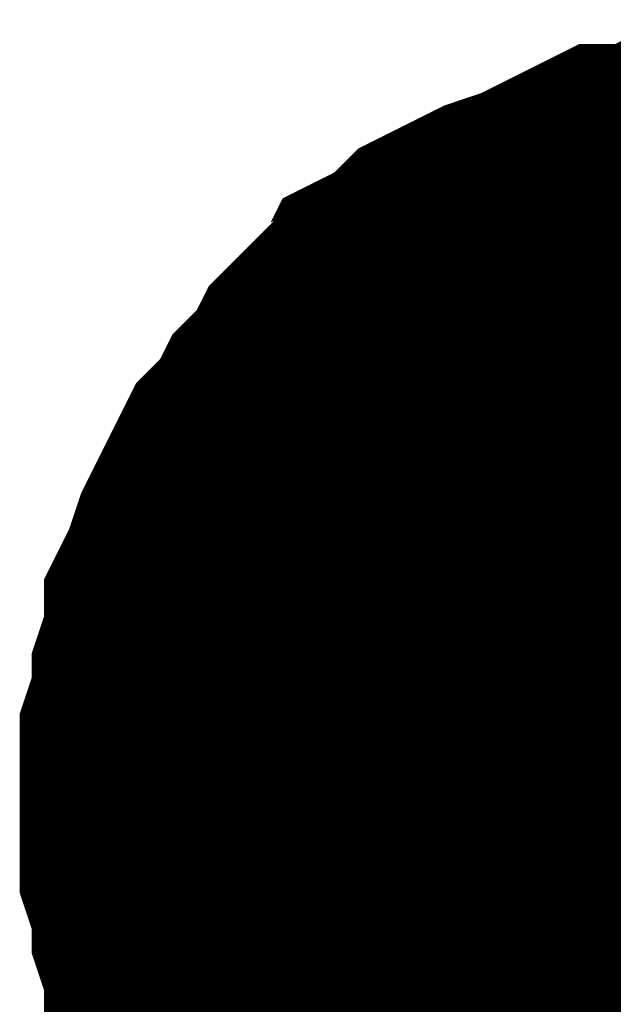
# Model space of a CAD drawing. Header units: inches. Extents: x 0 to 17, y 0 to 11.
# Tile 29 of 48: x 7.0744 to 7.0939, y 6.6432 to 6.6755. Entities that reach past the tile are written whole.
import ezdxf

# ---------------------------------------------------------------- set-up
doc = ezdxf.new("R2010")
doc.units = ezdxf.units.IN
doc.header["$MEASUREMENT"] = 0
doc.layers.add('Sheet', color=255, linetype='Continuous')

msp = doc.modelspace()

# ---------------------------------------------------------------- linework, layer by layer
at = {"layer": 'Sheet'}
for points in [[(7.080294, 6.649798, 0.0118, 0.0118, 0), (7.080294, 6.650988, 0.0118, 0.0118, 0), (7.080294, 6.651781, 0.0118, 0.0118, 0), (7.08069, 6.65297, 0.0118, 0.0118, 0), (7.08069, 6.653763, 0.0118, 0.0118, 0), (7.081087, 6.654952, 0.0118, 0.0118, 0), (7.081087, 6.655745, 0.0118, 0.0118, 0), (7.081483, 6.656538, 0.0118, 0.0118, 0), (7.08188, 6.657728, 0.0118, 0.0118, 0), (7.082276, 6.658521, 0.0118, 0.0118, 0), (7.082673, 6.659314, 0.0118, 0.0118, 0), (7.083069, 6.660107, 0.0118, 0.0118, 0), (7.083862, 6.6609, 0.0118, 0.0118, 0), (7.084258, 6.661693, 0.0118, 0.0118, 0), (7.085051, 6.662486, 0.0118, 0.0118, 0), (7.085448, 6.663279, 0.0118, 0.0118, 0), (7.086241, 6.664072, 0.0118, 0.0118, 0), (7.087034, 6.664468, 0.0118, 0.0118, 0), (7.08743, 6.665261, 0.0118, 0.0118, 0), (7.088223, 6.665657, 0.0118, 0.0118, 0), (7.089016, 6.66645, 0.0118, 0.0118, 0), (7.089809, 6.666847, 0.0118, 0.0118, 0), (7.090602, 6.667243, 0.0118, 0.0118, 0), (7.091791, 6.66764, 0.0118, 0.0118, 0), (7.092584, 6.668036, 0.0118, 0.0118, 0), (7.093377, 6.668433, 0.0118, 0.0118, 0), (7.09417, 6.668829, 0.0118, 0.0118, 0), (7.095359, 6.668829, 0.0118, 0.0118, 0), (7.096152, 6.669226, 0.0118, 0.0118, 0), (7.097341, 6.669226, 0.0118, 0.0118, 0), (7.098134, 6.669622, 0.0118, 0.0118, 0), (7.098927, 6.669622, 0.0118, 0.0118, 0), (7.100117, 6.669622, 0.0118, 0.0118, 0)], [(7.080294, 6.649798, 0.0118, 0.0118, 0), (7.080294, 6.650988, 0.0118, 0.0118, 0), (7.080294, 6.651781, 0.0118, 0.0118, 0), (7.08069, 6.65297, 0.0118, 0.0118, 0), (7.08069, 6.653763, 0.0118, 0.0118, 0), (7.081087, 6.654952, 0.0118, 0.0118, 0), (7.081087, 6.655745, 0.0118, 0.0118, 0), (7.081483, 6.656538, 0.0118, 0.0118, 0), (7.08188, 6.657728, 0.0118, 0.0118, 0), (7.082276, 6.658521, 0.0118, 0.0118, 0), (7.082673, 6.659314, 0.0118, 0.0118, 0), (7.083069, 6.660107, 0.0118, 0.0118, 0), (7.083862, 6.6609, 0.0118, 0.0118, 0), (7.084258, 6.661693, 0.0118, 0.0118, 0), (7.085051, 6.662486, 0.0118, 0.0118, 0), (7.085448, 6.663279, 0.0118, 0.0118, 0), (7.086241, 6.664072, 0.0118, 0.0118, 0), (7.087034, 6.664468, 0.0118, 0.0118, 0), (7.08743, 6.665261, 0.0118, 0.0118, 0), (7.088223, 6.665657, 0.0118, 0.0118, 0), (7.089016, 6.66645, 0.0118, 0.0118, 0), (7.089809, 6.666847, 0.0118, 0.0118, 0), (7.090602, 6.667243, 0.0118, 0.0118, 0), (7.091791, 6.66764, 0.0118, 0.0118, 0), (7.092584, 6.668036, 0.0118, 0.0118, 0), (7.093377, 6.668433, 0.0118, 0.0118, 0), (7.09417, 6.668829, 0.0118, 0.0118, 0), (7.095359, 6.668829, 0.0118, 0.0118, 0), (7.096152, 6.669226, 0.0118, 0.0118, 0), (7.097341, 6.669226, 0.0118, 0.0118, 0), (7.098134, 6.669622, 0.0118, 0.0118, 0), (7.098927, 6.669622, 0.0118, 0.0118, 0), (7.100117, 6.669622, 0.0118, 0.0118, 0)], [(7.080294, 6.649798, 0.0118, 0.0118, 0), (7.080294, 6.650988, 0.0118, 0.0118, 0), (7.080294, 6.651781, 0.0118, 0.0118, 0), (7.08069, 6.65297, 0.0118, 0.0118, 0), (7.08069, 6.653763, 0.0118, 0.0118, 0), (7.081087, 6.654952, 0.0118, 0.0118, 0), (7.081087, 6.655745, 0.0118, 0.0118, 0), (7.081483, 6.656538, 0.0118, 0.0118, 0), (7.08188, 6.657728, 0.0118, 0.0118, 0), (7.082276, 6.658521, 0.0118, 0.0118, 0), (7.082673, 6.659314, 0.0118, 0.0118, 0), (7.083069, 6.660107, 0.0118, 0.0118, 0), (7.083862, 6.6609, 0.0118, 0.0118, 0), (7.084258, 6.661693, 0.0118, 0.0118, 0), (7.085051, 6.662486, 0.0118, 0.0118, 0), (7.085448, 6.663279, 0.0118, 0.0118, 0), (7.086241, 6.664072, 0.0118, 0.0118, 0), (7.087034, 6.664468, 0.0118, 0.0118, 0), (7.08743, 6.665261, 0.0118, 0.0118, 0), (7.088223, 6.665657, 0.0118, 0.0118, 0), (7.089016, 6.66645, 0.0118, 0.0118, 0), (7.089809, 6.666847, 0.0118, 0.0118, 0), (7.090602, 6.667243, 0.0118, 0.0118, 0), (7.091791, 6.66764, 0.0118, 0.0118, 0), (7.092584, 6.668036, 0.0118, 0.0118, 0), (7.093377, 6.668433, 0.0118, 0.0118, 0), (7.09417, 6.668829, 0.0118, 0.0118, 0), (7.095359, 6.668829, 0.0118, 0.0118, 0), (7.096152, 6.669226, 0.0118, 0.0118, 0), (7.097341, 6.669226, 0.0118, 0.0118, 0), (7.098134, 6.669622, 0.0118, 0.0118, 0), (7.098927, 6.669622, 0.0118, 0.0118, 0), (7.100117, 6.669622, 0.0118, 0.0118, 0)], [(7.080294, 6.649798, 0.0118, 0.0118, 0), (7.080294, 6.650988, 0.0118, 0.0118, 0), (7.080294, 6.651781, 0.0118, 0.0118, 0), (7.08069, 6.65297, 0.0118, 0.0118, 0), (7.08069, 6.653763, 0.0118, 0.0118, 0), (7.081087, 6.654952, 0.0118, 0.0118, 0), (7.081087, 6.655745, 0.0118, 0.0118, 0), (7.081483, 6.656538, 0.0118, 0.0118, 0), (7.08188, 6.657728, 0.0118, 0.0118, 0), (7.082276, 6.658521, 0.0118, 0.0118, 0), (7.082673, 6.659314, 0.0118, 0.0118, 0), (7.083069, 6.660107, 0.0118, 0.0118, 0), (7.083862, 6.6609, 0.0118, 0.0118, 0), (7.084258, 6.661693, 0.0118, 0.0118, 0), (7.085051, 6.662486, 0.0118, 0.0118, 0), (7.085448, 6.663279, 0.0118, 0.0118, 0), (7.086241, 6.664072, 0.0118, 0.0118, 0), (7.087034, 6.664468, 0.0118, 0.0118, 0), (7.08743, 6.665261, 0.0118, 0.0118, 0), (7.088223, 6.665657, 0.0118, 0.0118, 0), (7.089016, 6.66645, 0.0118, 0.0118, 0), (7.089809, 6.666847, 0.0118, 0.0118, 0), (7.090602, 6.667243, 0.0118, 0.0118, 0), (7.091791, 6.66764, 0.0118, 0.0118, 0), (7.092584, 6.668036, 0.0118, 0.0118, 0), (7.093377, 6.668433, 0.0118, 0.0118, 0), (7.09417, 6.668829, 0.0118, 0.0118, 0), (7.095359, 6.668829, 0.0118, 0.0118, 0), (7.096152, 6.669226, 0.0118, 0.0118, 0), (7.097341, 6.669226, 0.0118, 0.0118, 0), (7.098134, 6.669622, 0.0118, 0.0118, 0), (7.098927, 6.669622, 0.0118, 0.0118, 0), (7.100117, 6.669622, 0.0118, 0.0118, 0)], [(7.080294, 6.649798, 0.0118, 0.0118, 0), (7.080294, 6.650988, 0.0118, 0.0118, 0), (7.080294, 6.651781, 0.0118, 0.0118, 0), (7.08069, 6.65297, 0.0118, 0.0118, 0), (7.08069, 6.653763, 0.0118, 0.0118, 0), (7.081087, 6.654952, 0.0118, 0.0118, 0), (7.081087, 6.655745, 0.0118, 0.0118, 0), (7.081483, 6.656538, 0.0118, 0.0118, 0), (7.08188, 6.657728, 0.0118, 0.0118, 0), (7.082276, 6.658521, 0.0118, 0.0118, 0), (7.082673, 6.659314, 0.0118, 0.0118, 0), (7.083069, 6.660107, 0.0118, 0.0118, 0), (7.083862, 6.6609, 0.0118, 0.0118, 0), (7.084258, 6.661693, 0.0118, 0.0118, 0), (7.085051, 6.662486, 0.0118, 0.0118, 0), (7.085448, 6.663279, 0.0118, 0.0118, 0), (7.086241, 6.664072, 0.0118, 0.0118, 0), (7.087034, 6.664468, 0.0118, 0.0118, 0), (7.08743, 6.665261, 0.0118, 0.0118, 0), (7.088223, 6.665657, 0.0118, 0.0118, 0), (7.089016, 6.66645, 0.0118, 0.0118, 0), (7.089809, 6.666847, 0.0118, 0.0118, 0), (7.090602, 6.667243, 0.0118, 0.0118, 0), (7.091791, 6.66764, 0.0118, 0.0118, 0), (7.092584, 6.668036, 0.0118, 0.0118, 0), (7.093377, 6.668433, 0.0118, 0.0118, 0), (7.09417, 6.668829, 0.0118, 0.0118, 0), (7.095359, 6.668829, 0.0118, 0.0118, 0), (7.096152, 6.669226, 0.0118, 0.0118, 0), (7.097341, 6.669226, 0.0118, 0.0118, 0), (7.098134, 6.669622, 0.0118, 0.0118, 0), (7.098927, 6.669622, 0.0118, 0.0118, 0), (7.100117, 6.669622, 0.0118, 0.0118, 0)], [(7.080294, 6.649798, 0.0118, 0.0118, 0), (7.080294, 6.650988, 0.0118, 0.0118, 0), (7.080294, 6.651781, 0.0118, 0.0118, 0), (7.08069, 6.65297, 0.0118, 0.0118, 0), (7.08069, 6.653763, 0.0118, 0.0118, 0), (7.081087, 6.654952, 0.0118, 0.0118, 0), (7.081087, 6.655745, 0.0118, 0.0118, 0), (7.081483, 6.656538, 0.0118, 0.0118, 0), (7.08188, 6.657728, 0.0118, 0.0118, 0), (7.082276, 6.658521, 0.0118, 0.0118, 0), (7.082673, 6.659314, 0.0118, 0.0118, 0), (7.083069, 6.660107, 0.0118, 0.0118, 0), (7.083862, 6.6609, 0.0118, 0.0118, 0), (7.084258, 6.661693, 0.0118, 0.0118, 0), (7.085051, 6.662486, 0.0118, 0.0118, 0), (7.085448, 6.663279, 0.0118, 0.0118, 0), (7.086241, 6.664072, 0.0118, 0.0118, 0), (7.087034, 6.664468, 0.0118, 0.0118, 0), (7.08743, 6.665261, 0.0118, 0.0118, 0), (7.088223, 6.665657, 0.0118, 0.0118, 0), (7.089016, 6.66645, 0.0118, 0.0118, 0), (7.089809, 6.666847, 0.0118, 0.0118, 0), (7.090602, 6.667243, 0.0118, 0.0118, 0), (7.091791, 6.66764, 0.0118, 0.0118, 0), (7.092584, 6.668036, 0.0118, 0.0118, 0), (7.093377, 6.668433, 0.0118, 0.0118, 0), (7.09417, 6.668829, 0.0118, 0.0118, 0), (7.095359, 6.668829, 0.0118, 0.0118, 0), (7.096152, 6.669226, 0.0118, 0.0118, 0), (7.097341, 6.669226, 0.0118, 0.0118, 0), (7.098134, 6.669622, 0.0118, 0.0118, 0), (7.098927, 6.669622, 0.0118, 0.0118, 0), (7.100117, 6.669622, 0.0118, 0.0118, 0)], [(7.080294, 6.649798, 0.0039, 0.0039, 0), (7.080294, 6.650988, 0.0039, 0.0039, 0), (7.080294, 6.651781, 0.0039, 0.0039, 0), (7.08069, 6.65297, 0.0039, 0.0039, 0), (7.08069, 6.653763, 0.0039, 0.0039, 0), (7.081087, 6.654952, 0.0039, 0.0039, 0), (7.081087, 6.655745, 0.0039, 0.0039, 0), (7.081483, 6.656538, 0.0039, 0.0039, 0), (7.08188, 6.657728, 0.0039, 0.0039, 0), (7.082276, 6.658521, 0.0039, 0.0039, 0), (7.082673, 6.659314, 0.0039, 0.0039, 0), (7.083069, 6.660107, 0.0039, 0.0039, 0), (7.083862, 6.6609, 0.0039, 0.0039, 0), (7.084258, 6.661693, 0.0039, 0.0039, 0), (7.085051, 6.662486, 0.0039, 0.0039, 0), (7.085448, 6.663279, 0.0039, 0.0039, 0), (7.086241, 6.664072, 0.0039, 0.0039, 0), (7.087034, 6.664468, 0.0039, 0.0039, 0), (7.08743, 6.665261, 0.0039, 0.0039, 0), (7.088223, 6.665657, 0.0039, 0.0039, 0), (7.089016, 6.66645, 0.0039, 0.0039, 0), (7.089809, 6.666847, 0.0039, 0.0039, 0), (7.090602, 6.667243, 0.0039, 0.0039, 0), (7.091791, 6.66764, 0.0039, 0.0039, 0), (7.092584, 6.668036, 0.0039, 0.0039, 0), (7.093377, 6.668433, 0.0039, 0.0039, 0), (7.09417, 6.668829, 0.0039, 0.0039, 0), (7.095359, 6.668829, 0.0039, 0.0039, 0), (7.096152, 6.669226, 0.0039, 0.0039, 0)], [(7.080294, 6.649798, 0.0039, 0.0039, 0), (7.080294, 6.650988, 0.0039, 0.0039, 0), (7.080294, 6.651781, 0.0039, 0.0039, 0), (7.08069, 6.65297, 0.0039, 0.0039, 0), (7.08069, 6.653763, 0.0039, 0.0039, 0), (7.081087, 6.654952, 0.0039, 0.0039, 0), (7.081087, 6.655745, 0.0039, 0.0039, 0), (7.081483, 6.656538, 0.0039, 0.0039, 0), (7.08188, 6.657728, 0.0039, 0.0039, 0), (7.082276, 6.658521, 0.0039, 0.0039, 0), (7.082673, 6.659314, 0.0039, 0.0039, 0), (7.083069, 6.660107, 0.0039, 0.0039, 0), (7.083862, 6.6609, 0.0039, 0.0039, 0), (7.084258, 6.661693, 0.0039, 0.0039, 0), (7.085051, 6.662486, 0.0039, 0.0039, 0), (7.085448, 6.663279, 0.0039, 0.0039, 0), (7.086241, 6.664072, 0.0039, 0.0039, 0), (7.087034, 6.664468, 0.0039, 0.0039, 0), (7.08743, 6.665261, 0.0039, 0.0039, 0), (7.088223, 6.665657, 0.0039, 0.0039, 0), (7.089016, 6.66645, 0.0039, 0.0039, 0), (7.089809, 6.666847, 0.0039, 0.0039, 0), (7.090602, 6.667243, 0.0039, 0.0039, 0), (7.091791, 6.66764, 0.0039, 0.0039, 0), (7.092584, 6.668036, 0.0039, 0.0039, 0), (7.093377, 6.668433, 0.0039, 0.0039, 0), (7.09417, 6.668829, 0.0039, 0.0039, 0), (7.095359, 6.668829, 0.0039, 0.0039, 0), (7.096152, 6.669226, 0.0039, 0.0039, 0)], [(7.080294, 6.649798, 0.0039, 0.0039, 0), (7.080294, 6.650988, 0.0039, 0.0039, 0), (7.080294, 6.651781, 0.0039, 0.0039, 0), (7.08069, 6.65297, 0.0039, 0.0039, 0), (7.08069, 6.653763, 0.0039, 0.0039, 0), (7.081087, 6.654952, 0.0039, 0.0039, 0), (7.081087, 6.655745, 0.0039, 0.0039, 0), (7.081483, 6.656538, 0.0039, 0.0039, 0), (7.08188, 6.657728, 0.0039, 0.0039, 0), (7.082276, 6.658521, 0.0039, 0.0039, 0), (7.082673, 6.659314, 0.0039, 0.0039, 0), (7.083069, 6.660107, 0.0039, 0.0039, 0), (7.083862, 6.6609, 0.0039, 0.0039, 0), (7.084258, 6.661693, 0.0039, 0.0039, 0), (7.085051, 6.662486, 0.0039, 0.0039, 0), (7.085448, 6.663279, 0.0039, 0.0039, 0), (7.086241, 6.664072, 0.0039, 0.0039, 0), (7.087034, 6.664468, 0.0039, 0.0039, 0), (7.08743, 6.665261, 0.0039, 0.0039, 0), (7.088223, 6.665657, 0.0039, 0.0039, 0), (7.089016, 6.66645, 0.0039, 0.0039, 0), (7.089809, 6.666847, 0.0039, 0.0039, 0), (7.090602, 6.667243, 0.0039, 0.0039, 0), (7.091791, 6.66764, 0.0039, 0.0039, 0), (7.092584, 6.668036, 0.0039, 0.0039, 0), (7.093377, 6.668433, 0.0039, 0.0039, 0), (7.09417, 6.668829, 0.0039, 0.0039, 0), (7.095359, 6.668829, 0.0039, 0.0039, 0), (7.096152, 6.669226, 0.0039, 0.0039, 0)], [(7.080294, 6.649798, 0.0039, 0.0039, 0), (7.080294, 6.650988, 0.0039, 0.0039, 0), (7.080294, 6.651781, 0.0039, 0.0039, 0), (7.08069, 6.65297, 0.0039, 0.0039, 0), (7.08069, 6.653763, 0.0039, 0.0039, 0), (7.081087, 6.654952, 0.0039, 0.0039, 0), (7.081087, 6.655745, 0.0039, 0.0039, 0), (7.081483, 6.656538, 0.0039, 0.0039, 0), (7.08188, 6.657728, 0.0039, 0.0039, 0), (7.082276, 6.658521, 0.0039, 0.0039, 0), (7.082673, 6.659314, 0.0039, 0.0039, 0), (7.083069, 6.660107, 0.0039, 0.0039, 0), (7.083862, 6.6609, 0.0039, 0.0039, 0), (7.084258, 6.661693, 0.0039, 0.0039, 0), (7.085051, 6.662486, 0.0039, 0.0039, 0), (7.085448, 6.663279, 0.0039, 0.0039, 0), (7.086241, 6.664072, 0.0039, 0.0039, 0), (7.087034, 6.664468, 0.0039, 0.0039, 0), (7.08743, 6.665261, 0.0039, 0.0039, 0), (7.088223, 6.665657, 0.0039, 0.0039, 0), (7.089016, 6.66645, 0.0039, 0.0039, 0), (7.089809, 6.666847, 0.0039, 0.0039, 0), (7.090602, 6.667243, 0.0039, 0.0039, 0), (7.091791, 6.66764, 0.0039, 0.0039, 0), (7.092584, 6.668036, 0.0039, 0.0039, 0), (7.093377, 6.668433, 0.0039, 0.0039, 0), (7.09417, 6.668829, 0.0039, 0.0039, 0), (7.095359, 6.668829, 0.0039, 0.0039, 0), (7.096152, 6.669226, 0.0039, 0.0039, 0)], [(7.080294, 6.649798, 0.0039, 0.0039, 0), (7.080294, 6.650988, 0.0039, 0.0039, 0), (7.080294, 6.651781, 0.0039, 0.0039, 0), (7.08069, 6.65297, 0.0039, 0.0039, 0), (7.08069, 6.653763, 0.0039, 0.0039, 0), (7.081087, 6.654952, 0.0039, 0.0039, 0), (7.081087, 6.655745, 0.0039, 0.0039, 0), (7.081483, 6.656538, 0.0039, 0.0039, 0), (7.08188, 6.657728, 0.0039, 0.0039, 0), (7.082276, 6.658521, 0.0039, 0.0039, 0), (7.082673, 6.659314, 0.0039, 0.0039, 0), (7.083069, 6.660107, 0.0039, 0.0039, 0), (7.083862, 6.6609, 0.0039, 0.0039, 0), (7.084258, 6.661693, 0.0039, 0.0039, 0), (7.085051, 6.662486, 0.0039, 0.0039, 0), (7.085448, 6.663279, 0.0039, 0.0039, 0), (7.086241, 6.664072, 0.0039, 0.0039, 0), (7.087034, 6.664468, 0.0039, 0.0039, 0), (7.08743, 6.665261, 0.0039, 0.0039, 0), (7.088223, 6.665657, 0.0039, 0.0039, 0), (7.089016, 6.66645, 0.0039, 0.0039, 0), (7.089809, 6.666847, 0.0039, 0.0039, 0), (7.090602, 6.667243, 0.0039, 0.0039, 0), (7.091791, 6.66764, 0.0039, 0.0039, 0), (7.092584, 6.668036, 0.0039, 0.0039, 0), (7.093377, 6.668433, 0.0039, 0.0039, 0), (7.09417, 6.668829, 0.0039, 0.0039, 0), (7.095359, 6.668829, 0.0039, 0.0039, 0), (7.096152, 6.669226, 0.0039, 0.0039, 0)], [(7.080294, 6.649798, 0.0039, 0.0039, 0), (7.080294, 6.650988, 0.0039, 0.0039, 0), (7.080294, 6.651781, 0.0039, 0.0039, 0), (7.08069, 6.65297, 0.0039, 0.0039, 0), (7.08069, 6.653763, 0.0039, 0.0039, 0), (7.081087, 6.654952, 0.0039, 0.0039, 0), (7.081087, 6.655745, 0.0039, 0.0039, 0), (7.081483, 6.656538, 0.0039, 0.0039, 0), (7.08188, 6.657728, 0.0039, 0.0039, 0), (7.082276, 6.658521, 0.0039, 0.0039, 0), (7.082673, 6.659314, 0.0039, 0.0039, 0), (7.083069, 6.660107, 0.0039, 0.0039, 0), (7.083862, 6.6609, 0.0039, 0.0039, 0), (7.084258, 6.661693, 0.0039, 0.0039, 0), (7.085051, 6.662486, 0.0039, 0.0039, 0), (7.085448, 6.663279, 0.0039, 0.0039, 0), (7.086241, 6.664072, 0.0039, 0.0039, 0), (7.087034, 6.664468, 0.0039, 0.0039, 0), (7.08743, 6.665261, 0.0039, 0.0039, 0), (7.088223, 6.665657, 0.0039, 0.0039, 0), (7.089016, 6.66645, 0.0039, 0.0039, 0), (7.089809, 6.666847, 0.0039, 0.0039, 0), (7.090602, 6.667243, 0.0039, 0.0039, 0), (7.091791, 6.66764, 0.0039, 0.0039, 0), (7.092584, 6.668036, 0.0039, 0.0039, 0), (7.093377, 6.668433, 0.0039, 0.0039, 0), (7.09417, 6.668829, 0.0039, 0.0039, 0), (7.095359, 6.668829, 0.0039, 0.0039, 0), (7.096152, 6.669226, 0.0039, 0.0039, 0)], [(7.085051, 6.637111, 0.0118, 0.0118, 0), (7.084258, 6.637904, 0.0118, 0.0118, 0), (7.083862, 6.638697, 0.0118, 0.0118, 0), (7.083069, 6.63949, 0.0118, 0.0118, 0), (7.082673, 6.640283, 0.0118, 0.0118, 0), (7.082276, 6.641076, 0.0118, 0.0118, 0), (7.08188, 6.641869, 0.0118, 0.0118, 0), (7.081483, 6.643058, 0.0118, 0.0118, 0), (7.081087, 6.643851, 0.0118, 0.0118, 0), (7.081087, 6.644644, 0.0118, 0.0118, 0), (7.08069, 6.645833, 0.0118, 0.0118, 0), (7.08069, 6.646626, 0.0118, 0.0118, 0), (7.080294, 6.647816, 0.0118, 0.0118, 0), (7.080294, 6.648609, 0.0118, 0.0118, 0), (7.080294, 6.649798, 0.0118, 0.0118, 0)], [(7.080294, 6.649798, 0.0118, 0.0118, 0), (7.080294, 6.649798, 0.0118, 0.0118, 0)], [(7.085051, 6.637111, 0.0118, 0.0118, 0), (7.084258, 6.637904, 0.0118, 0.0118, 0), (7.083862, 6.638697, 0.0118, 0.0118, 0), (7.083069, 6.63949, 0.0118, 0.0118, 0), (7.082673, 6.640283, 0.0118, 0.0118, 0), (7.082276, 6.641076, 0.0118, 0.0118, 0), (7.08188, 6.641869, 0.0118, 0.0118, 0), (7.081483, 6.643058, 0.0118, 0.0118, 0), (7.081087, 6.643851, 0.0118, 0.0118, 0), (7.081087, 6.644644, 0.0118, 0.0118, 0), (7.08069, 6.645833, 0.0118, 0.0118, 0), (7.08069, 6.646626, 0.0118, 0.0118, 0), (7.080294, 6.647816, 0.0118, 0.0118, 0), (7.080294, 6.648609, 0.0118, 0.0118, 0), (7.080294, 6.649798, 0.0118, 0.0118, 0)], [(7.080294, 6.649798, 0.0118, 0.0118, 0), (7.080294, 6.649798, 0.0118, 0.0118, 0)], [(7.085051, 6.637111, 0.0118, 0.0118, 0), (7.084258, 6.637904, 0.0118, 0.0118, 0), (7.083862, 6.638697, 0.0118, 0.0118, 0), (7.083069, 6.63949, 0.0118, 0.0118, 0), (7.082673, 6.640283, 0.0118, 0.0118, 0), (7.082276, 6.641076, 0.0118, 0.0118, 0), (7.08188, 6.641869, 0.0118, 0.0118, 0), (7.081483, 6.643058, 0.0118, 0.0118, 0), (7.081087, 6.643851, 0.0118, 0.0118, 0), (7.081087, 6.644644, 0.0118, 0.0118, 0), (7.08069, 6.645833, 0.0118, 0.0118, 0), (7.08069, 6.646626, 0.0118, 0.0118, 0), (7.080294, 6.647816, 0.0118, 0.0118, 0), (7.080294, 6.648609, 0.0118, 0.0118, 0), (7.080294, 6.649798, 0.0118, 0.0118, 0)], [(7.080294, 6.649798, 0.0118, 0.0118, 0), (7.080294, 6.649798, 0.0118, 0.0118, 0)], [(7.085051, 6.637111, 0.0118, 0.0118, 0), (7.084258, 6.637904, 0.0118, 0.0118, 0), (7.083862, 6.638697, 0.0118, 0.0118, 0), (7.083069, 6.63949, 0.0118, 0.0118, 0), (7.082673, 6.640283, 0.0118, 0.0118, 0), (7.082276, 6.641076, 0.0118, 0.0118, 0), (7.08188, 6.641869, 0.0118, 0.0118, 0), (7.081483, 6.643058, 0.0118, 0.0118, 0), (7.081087, 6.643851, 0.0118, 0.0118, 0), (7.081087, 6.644644, 0.0118, 0.0118, 0), (7.08069, 6.645833, 0.0118, 0.0118, 0), (7.08069, 6.646626, 0.0118, 0.0118, 0), (7.080294, 6.647816, 0.0118, 0.0118, 0), (7.080294, 6.648609, 0.0118, 0.0118, 0), (7.080294, 6.649798, 0.0118, 0.0118, 0)], [(7.080294, 6.649798, 0.0118, 0.0118, 0), (7.080294, 6.649798, 0.0118, 0.0118, 0)], [(7.085051, 6.637111, 0.0118, 0.0118, 0), (7.084258, 6.637904, 0.0118, 0.0118, 0), (7.083862, 6.638697, 0.0118, 0.0118, 0), (7.083069, 6.63949, 0.0118, 0.0118, 0), (7.082673, 6.640283, 0.0118, 0.0118, 0), (7.082276, 6.641076, 0.0118, 0.0118, 0), (7.08188, 6.641869, 0.0118, 0.0118, 0), (7.081483, 6.643058, 0.0118, 0.0118, 0), (7.081087, 6.643851, 0.0118, 0.0118, 0), (7.081087, 6.644644, 0.0118, 0.0118, 0), (7.08069, 6.645833, 0.0118, 0.0118, 0), (7.08069, 6.646626, 0.0118, 0.0118, 0), (7.080294, 6.647816, 0.0118, 0.0118, 0), (7.080294, 6.648609, 0.0118, 0.0118, 0), (7.080294, 6.649798, 0.0118, 0.0118, 0)], [(7.080294, 6.649798, 0.0118, 0.0118, 0), (7.080294, 6.649798, 0.0118, 0.0118, 0)], [(7.085051, 6.637111, 0.0118, 0.0118, 0), (7.084258, 6.637904, 0.0118, 0.0118, 0), (7.083862, 6.638697, 0.0118, 0.0118, 0), (7.083069, 6.63949, 0.0118, 0.0118, 0), (7.082673, 6.640283, 0.0118, 0.0118, 0), (7.082276, 6.641076, 0.0118, 0.0118, 0), (7.08188, 6.641869, 0.0118, 0.0118, 0), (7.081483, 6.643058, 0.0118, 0.0118, 0), (7.081087, 6.643851, 0.0118, 0.0118, 0), (7.081087, 6.644644, 0.0118, 0.0118, 0), (7.08069, 6.645833, 0.0118, 0.0118, 0), (7.08069, 6.646626, 0.0118, 0.0118, 0), (7.080294, 6.647816, 0.0118, 0.0118, 0), (7.080294, 6.648609, 0.0118, 0.0118, 0), (7.080294, 6.649798, 0.0118, 0.0118, 0)], [(7.080294, 6.649798, 0.0118, 0.0118, 0), (7.080294, 6.649798, 0.0118, 0.0118, 0)], [(7.082276, 6.641076, 0.0039, 0.0039, 0), (7.08188, 6.641869, 0.0039, 0.0039, 0), (7.081483, 6.643058, 0.0039, 0.0039, 0), (7.081087, 6.643851, 0.0039, 0.0039, 0), (7.081087, 6.644644, 0.0039, 0.0039, 0), (7.08069, 6.645833, 0.0039, 0.0039, 0), (7.08069, 6.646626, 0.0039, 0.0039, 0), (7.080294, 6.647816, 0.0039, 0.0039, 0), (7.080294, 6.648609, 0.0039, 0.0039, 0), (7.080294, 6.649798, 0.0039, 0.0039, 0)], [(7.080294, 6.649798, 0.0039, 0.0039, 0), (7.080294, 6.649798, 0.0039, 0.0039, 0)], [(7.082276, 6.641076, 0.0039, 0.0039, 0), (7.08188, 6.641869, 0.0039, 0.0039, 0), (7.081483, 6.643058, 0.0039, 0.0039, 0), (7.081087, 6.643851, 0.0039, 0.0039, 0), (7.081087, 6.644644, 0.0039, 0.0039, 0), (7.08069, 6.645833, 0.0039, 0.0039, 0), (7.08069, 6.646626, 0.0039, 0.0039, 0), (7.080294, 6.647816, 0.0039, 0.0039, 0), (7.080294, 6.648609, 0.0039, 0.0039, 0), (7.080294, 6.649798, 0.0039, 0.0039, 0)], [(7.080294, 6.649798, 0.0039, 0.0039, 0), (7.080294, 6.649798, 0.0039, 0.0039, 0)], [(7.082276, 6.641076, 0.0039, 0.0039, 0), (7.08188, 6.641869, 0.0039, 0.0039, 0), (7.081483, 6.643058, 0.0039, 0.0039, 0), (7.081087, 6.643851, 0.0039, 0.0039, 0), (7.081087, 6.644644, 0.0039, 0.0039, 0), (7.08069, 6.645833, 0.0039, 0.0039, 0), (7.08069, 6.646626, 0.0039, 0.0039, 0), (7.080294, 6.647816, 0.0039, 0.0039, 0), (7.080294, 6.648609, 0.0039, 0.0039, 0), (7.080294, 6.649798, 0.0039, 0.0039, 0)], [(7.080294, 6.649798, 0.0039, 0.0039, 0), (7.080294, 6.649798, 0.0039, 0.0039, 0)], [(7.082276, 6.641076, 0.0039, 0.0039, 0), (7.08188, 6.641869, 0.0039, 0.0039, 0), (7.081483, 6.643058, 0.0039, 0.0039, 0), (7.081087, 6.643851, 0.0039, 0.0039, 0), (7.081087, 6.644644, 0.0039, 0.0039, 0), (7.08069, 6.645833, 0.0039, 0.0039, 0), (7.08069, 6.646626, 0.0039, 0.0039, 0), (7.080294, 6.647816, 0.0039, 0.0039, 0), (7.080294, 6.648609, 0.0039, 0.0039, 0), (7.080294, 6.649798, 0.0039, 0.0039, 0)], [(7.080294, 6.649798, 0.0039, 0.0039, 0), (7.080294, 6.649798, 0.0039, 0.0039, 0)], [(7.082276, 6.641076, 0.0039, 0.0039, 0), (7.08188, 6.641869, 0.0039, 0.0039, 0), (7.081483, 6.643058, 0.0039, 0.0039, 0), (7.081087, 6.643851, 0.0039, 0.0039, 0), (7.081087, 6.644644, 0.0039, 0.0039, 0), (7.08069, 6.645833, 0.0039, 0.0039, 0), (7.08069, 6.646626, 0.0039, 0.0039, 0), (7.080294, 6.647816, 0.0039, 0.0039, 0), (7.080294, 6.648609, 0.0039, 0.0039, 0), (7.080294, 6.649798, 0.0039, 0.0039, 0)], [(7.080294, 6.649798, 0.0039, 0.0039, 0), (7.080294, 6.649798, 0.0039, 0.0039, 0)], [(7.082276, 6.641076, 0.0039, 0.0039, 0), (7.08188, 6.641869, 0.0039, 0.0039, 0), (7.081483, 6.643058, 0.0039, 0.0039, 0), (7.081087, 6.643851, 0.0039, 0.0039, 0), (7.081087, 6.644644, 0.0039, 0.0039, 0), (7.08069, 6.645833, 0.0039, 0.0039, 0), (7.08069, 6.646626, 0.0039, 0.0039, 0), (7.080294, 6.647816, 0.0039, 0.0039, 0), (7.080294, 6.648609, 0.0039, 0.0039, 0), (7.080294, 6.649798, 0.0039, 0.0039, 0)], [(7.080294, 6.649798, 0.0039, 0.0039, 0), (7.080294, 6.649798, 0.0039, 0.0039, 0)]]:
    msp.add_lwpolyline(points, format="xyseb", dxfattribs=at)
msp.add_lwpolyline([(7.09, 6.65, 0.02, 0.02, 1), (7.11, 6.65, 0.02, 0.02, 1)], format="xyseb", close=True, dxfattribs=at)

doc.saveas('drawing.dxf')
